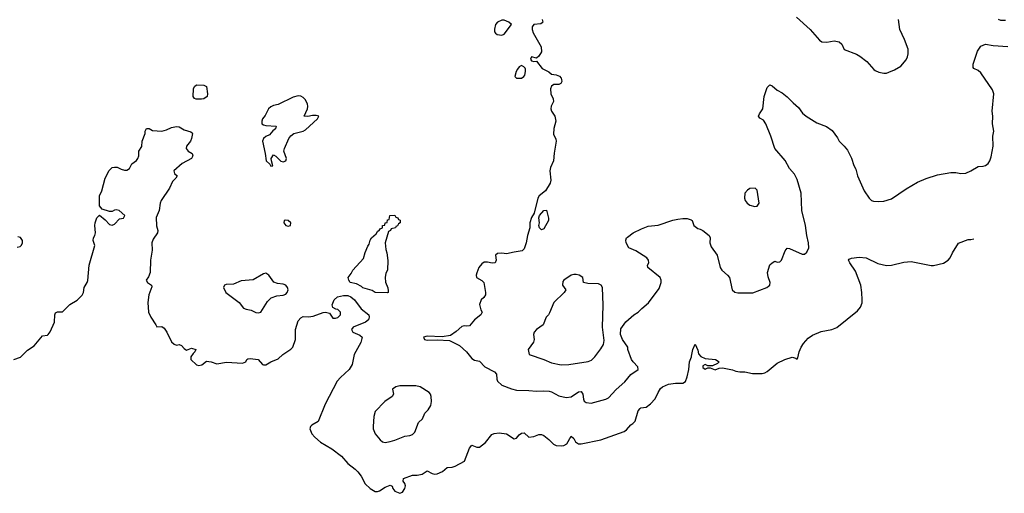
# Model space of a CAD drawing. Header units: inches. Extents: x 1384664 to 1536621, y 460766 to 646467.
# Tile 211 of 256: x 1464586 to 1472520, y 471971 to 475789. Entities that reach past the tile are written whole.
import ezdxf

# ---------------------------------------------------------------- set-up
doc = ezdxf.new("R2010")
doc.units = ezdxf.units.IN
doc.header["$MEASUREMENT"] = 0
doc.layers.add('B4467', color=7, linetype='Continuous')
doc.layers.add('B4477', color=7, linetype='Continuous')

msp = doc.modelspace()

# ---------------------------------------------------------------- linework, layer by layer
at = {"layer": 'B4467', "color": 5}
for points, elevation in [([(1468796, 475790), (1468802, 475770), (1468796.9, 475763.1), (1468784.7, 475755.3), (1468730, 475748.7), (1468716, 475730), (1468714.8, 475710), (1468722.5, 475682.5), (1468786.8, 475570), (1468790.8, 475530), (1468770, 475495.3), (1468750, 475478), (1468710, 475488), (1468701, 475470), (1468710, 475458), (1468730, 475452), (1468750, 475454), (1468795.3, 475395.3), (1468850, 475367.3), (1468870, 475350.7), (1468910, 475344), (1468934.6, 475334.6), (1468950, 475318), (1468953.2, 475306.8), (1468953.4, 475290), (1468946.8, 475273.2), (1468930, 475265.2), (1468890, 475266), (1468870, 475253.2), (1468863.7, 475230), (1468866.7, 475190), (1468884.9, 475150), (1468887.3, 475130), (1468867.3, 475092.7), (1468864.9, 475070), (1468870.7, 475050), (1468899.3, 475010), (1468905.5, 474970), (1468888.8, 474911.2), (1468886.2, 474866.2), (1468905.8, 474825.8), (1468908.2, 474810), (1468891.8, 474711.8), (1468887.2, 474650), (1468864, 474596), (1468859, 474570), (1468865.8, 474494.2), (1468860.7, 474470), (1468823.8, 474410), (1468770.7, 474370), (1468760.4, 474350), (1468731.3, 474230), (1468710, 474195.3), (1468697.1, 474150), (1468695.5, 474110), (1468677.1, 474050), (1468668.5, 473990), (1468650, 473941.2), (1468635.8, 473924.2), (1468570, 473915.1), (1468510, 473900.7), (1468470, 473906), (1468435.3, 473904.7), (1468421, 473890), (1468424.9, 473850), (1468418, 473830), (1468392.8, 473827.2), (1468355.2, 473835.2), (1468330, 473834.7), (1468310, 473821.6), (1468284.9, 473790), (1468268.3, 473748.3), (1468264.4, 473730), (1468267.3, 473710), (1468310, 473686), (1468326, 473670), (1468340.7, 473590), (1468338.8, 473570), (1468326, 473550), (1468304.7, 473530), (1468291.6, 473491.6), (1468302, 473450), (1468312, 473430), (1468302, 473410), (1468250, 473369), (1468210, 473321.2), (1468190, 473317.2), (1468170, 473321.2), (1468150, 473315.3), (1468104.4, 473275.6), (1468056.9, 473243.1), (1467990, 473232.8), (1467870, 473238.8), (1467839.3, 473230), (1467848.5, 473210), (1467870, 473204.8), (1467950, 473206.7), (1468050, 473202.2), (1468130, 473161.1), (1468185.5, 473110), (1468230, 473056.4), (1468250, 473043), (1468290, 473036.3), (1468334.4, 472990), (1468410.7, 472950), (1468427.3, 472930), (1468430.4, 472890), (1468435.8, 472875.8), (1468470, 472843.1), (1468550, 472811.7), (1468590, 472801.1), (1468690, 472799.7), (1468750, 472793.7), (1468810, 472797.8), (1468853, 472793), (1468870, 472788.9), (1468930, 472757.6), (1468990, 472743.6), (1469030, 472749.2), (1469090, 472788.6), (1469110, 472790.3), (1469124.4, 472770), (1469127.9, 472730), (1469134.7, 472714.7), (1469150, 472702.4), (1469190, 472698.8), (1469310, 472728.9), (1469330, 472739.5), (1469393.3, 472806.7), (1469462.7, 472870), (1469510, 472928), (1469569.7, 472970), (1469568.3, 472990), (1469529.9, 473029.9), (1469517.3, 473050), (1469487.3, 473130), (1469486, 473150), (1469443.1, 473210), (1469428.2, 473250), (1469430, 473298), (1469470, 473354), (1469534, 473410), (1469570, 473430.6), (1469598.8, 473461.2), (1469653.3, 473506.7), (1469738.2, 473621.8), (1469755.2, 473670), (1469754.9, 473690), (1469746.6, 473710), (1469646.6, 473790), (1469646, 473810), (1469654.5, 473830), (1469652, 473850), (1469639.3, 473870), (1469550, 473925.1), (1469494, 473950), (1469472.7, 473990), (1469469.6, 474010.4), (1469476, 474030), (1469483.3, 474036.7), (1469529.7, 474070.3), (1469597.2, 474102.8), (1469650, 474123), (1469730, 474133.4), (1469847.9, 474172.1), (1469890, 474180.9), (1469930, 474186.7), (1469965.5, 474185.5), (1469995.9, 474175.9), (1470000, 474173.1)], 640), ([(1464538, 473050), (1464591.9, 473068.1), (1464650, 473124), (1464701.2, 473158.8), (1464770, 473241), (1464810, 473246), (1464814, 473250), (1464830, 473272), (1464867.3, 473350), (1464869.6, 473410.4), (1464875.1, 473424.9), (1464890, 473433.4), (1464930, 473434.8), (1464990, 473494), (1465050, 473527.3), (1465090, 473567.3), (1465099.6, 473590), (1465104.5, 473630), (1465129.7, 473670.3), (1465134.2, 473685.8), (1465144.5, 473810), (1465191.7, 473968.3), (1465178, 474010), (1465180.9, 474030), (1465192.3, 474050), (1465197, 474070), (1465191.5, 474130), (1465193.6, 474150), (1465207.9, 474192.1), (1465230, 474212), (1465275.1, 474175.1), (1465310, 474138), (1465330, 474132.7), (1465350, 474141.3), (1465390, 474183), (1465422, 474190), (1465432, 474210), (1465388, 474250), (1465364.5, 474255.5), (1465350, 474253.2), (1465330, 474241.2), (1465310, 474241.2), (1465250, 474262), (1465229.5, 474289.5), (1465229.2, 474370), (1465249, 474410), (1465274, 474510), (1465306.3, 474573.7), (1465330, 474596), (1465350, 474600.7), (1465370, 474599.1), (1465403, 474583), (1465430, 474576), (1465450, 474576.5), (1465471.8, 474590), (1465490, 474626.8), (1465526.6, 474653.4), (1465538.4, 474670), (1465545.1, 474690), (1465546, 474730), (1465570, 474766), (1465572.6, 474810), (1465596.3, 474870), (1465596.2, 474890), (1465608.2, 474911.8), (1465630, 474912.4), (1465656.1, 474896.1), (1465730, 474891.4), (1465770, 474902), (1465810, 474920.9), (1465850, 474928.9), (1465870, 474926.3), (1465910, 474901.5), (1465965.7, 474885.7), (1465975.8, 474875.8), (1465978.4, 474870), (1465970.3, 474829.7), (1465961.6, 474810), (1465930.4, 474770), (1465928.5, 474750), (1465944, 474730), (1465976, 474710), (1465980.7, 474690), (1465970.3, 474669.7), (1465894, 474630), (1465826.8, 474570), (1465832, 474550), (1465854, 474530), (1465844.7, 474510), (1465816.7, 474483.3), (1465793, 474430), (1465725.3, 474330), (1465716.5, 474310), (1465708.5, 474250), (1465685.3, 474194.7), (1465687.6, 474127.6), (1465699.1, 474090), (1465696.3, 474070), (1465661.5, 474018.5), (1465651.4, 473990), (1465654.4, 473930), (1465639.2, 473850), (1465637.8, 473750), (1465624.7, 473715.3), (1465605.5, 473690), (1465616, 473670), (1465647.3, 473650), (1465650, 473634), (1465627, 473570), (1465618.7, 473510), (1465624.4, 473430), (1465641.6, 473390), (1465682.8, 473330), (1465690, 473312), (1465730, 473316), (1465750, 473301), (1465770.5, 473270), (1465810, 473192), (1465830, 473172), (1465850, 473166), (1465870, 473171.3), (1465890, 473161), (1465910, 473138), (1465930, 473126), (1465970, 473141), (1466004.7, 473130), (1465998, 473110), (1465982.8, 473097.2), (1465964.7, 473070), (1465964.7, 473050), (1466010, 473006.8), (1466030, 473001), (1466053.2, 473006.8), (1466090, 473036), (1466130, 473030.8), (1466174.4, 473014.4), (1466252.5, 473027.5), (1466380.2, 473019.8), (1466408, 473030), (1466415.3, 473050), (1466424.5, 473055.5), (1466443, 473057), (1466508.5, 473048.6), (1466542.8, 473010), (1466550, 473006), (1466570, 473006.4), (1466609.7, 473030.3), (1466670, 473054.9), (1466707, 473090), (1466770, 473133.1), (1466786.9, 473150), (1466808.8, 473210), (1466808.3, 473291.7), (1466830, 473362), (1466850, 473386), (1466870, 473395.5), (1466913.5, 473393.5), (1466950, 473397.8), (1467030, 473427.4), (1467050.7, 473430.7), (1467082.8, 473422.8), (1467110, 473383.8), (1467130, 473382.6), (1467150, 473388.1), (1467170, 473408.2), (1467171.6, 473430), (1467150, 473451.6), (1467134, 473454), (1467109.2, 473469.2), (1467105.1, 473490), (1467120.5, 473530), (1467145.9, 473554.1), (1467193.9, 473566.1), (1467230, 473566.5), (1467255, 473555), (1467282.5, 473530), (1467338.2, 473458.2), (1467399.3, 473410), (1467401.6, 473390), (1467397.1, 473370), (1467373, 473350), (1467272, 473310), (1467259.6, 473290), (1467270.5, 473270), (1467326.8, 473246.8), (1467344.4, 473230), (1467333.5, 473186.5), (1467281.6, 473090), (1467265, 473010), (1467239.6, 472970), (1467170, 472905.7), (1467145.3, 472874.7), (1467046.5, 472690), (1466990.7, 472550), (1466940.4, 472519.6), (1466930.2, 472509.8), (1466923.6, 472490), (1466940.8, 472450), (1466964.6, 472424.6), (1467010, 472383), (1467100.7, 472330), (1467178.8, 472270), (1467230.2, 472210.2), (1467290, 472165.3), (1467310, 472144.2), (1467336.9, 472110), (1467370, 472047.7), (1467410.7, 472010), (1467450, 471986.4), (1467470, 471984.4), (1467484, 471990), (1467530, 472020.3), (1467570, 472035.5), (1467587.7, 472027.7), (1467594, 472010), (1467610, 471988), (1467650, 471970.8), (1467670, 471978.8), (1467689.3, 472010), (1467695.1, 472030), (1467689.3, 472050), (1467676, 472070), (1467679, 472090), (1467750, 472115.8), (1467790, 472117.4), (1467830, 472126), (1467870, 472153), (1467910.7, 472130), (1467930, 472124.7), (1467950, 472126.5), (1467993.3, 472146.7), (1468030, 472178), (1468070, 472182), (1468096, 472190), (1468170, 472230.8), (1468210, 472335.5), (1468230, 472358.4), (1468270, 472343.1), (1468290, 472341.6), (1468339.2, 472380.8), (1468390, 472444), (1468410, 472454), (1468450, 472457.3), (1468510, 472450.5), (1468570, 472411), (1468590, 472416), (1468610, 472441), (1468630, 472456), (1468650, 472458), (1468690, 472424.4), (1468730, 472428.4), (1468770, 472446), (1468790, 472445.5), (1468810, 472436.3), (1468850, 472405.5), (1468887.6, 472367.6), (1468910, 472357.3), (1468950, 472353.4), (1468970, 472356.5), (1468995.8, 472370), (1469030, 472432.7), (1469050, 472413.4), (1469065.5, 472385.5), (1469090, 472370.2), (1469110, 472368.6), (1469270, 472401.5), (1469456, 472470), (1469476.3, 472483.7), (1469510, 472524), (1469527, 472533), (1469546.6, 472553.4), (1469570, 472634.8), (1469584.9, 472655.1), (1469590, 472659.1), (1469635.5, 472664.5), (1469670, 472691), (1469707.3, 472732.7), (1469730, 472782.8), (1469750, 472814.8), (1469765.2, 472830), (1469815.3, 472850), (1469870, 472858.2), (1469930, 472859.5), (1469950, 472872.7), (1469964.7, 472910), (1469978, 472970), (1469984.7, 473030), (1469998.9, 473070), (1470000, 473076)], 620), ([(1464565.2, 473954.8), (1464590, 473961), (1464599, 473970), (1464609, 473990), (1464609, 474010), (1464592.7, 474032.7), (1464570, 474039)], 640)]:
    msp.add_lwpolyline(points, dxfattribs=dict(at, elevation=elevation))
for points, elevation in [([(1468490, 475783.7), (1468470, 475783.7), (1468436, 475770), (1468421, 475750), (1468411.6, 475711.6), (1468412, 475690), (1468419.6, 475679.6), (1468434, 475670), (1468470, 475662.8), (1468490, 475671.3), (1468548, 475750), (1468528.7, 475770)], 640), ([(1468630, 475419.7), (1468610, 475409.7), (1468597.6, 475390), (1468587, 475370), (1468576.3, 475330), (1468590, 475318), (1468630, 475318), (1468649.6, 475330.4), (1468657.6, 475342.4), (1468662.9, 475370), (1468662.9, 475390), (1468658.3, 475398.3), (1468649.3, 475410)], 640), ([(1466007.2, 475147.2), (1465994.2, 475154.2), (1465983.1, 475170), (1465985.2, 475230), (1465995.3, 475250), (1466010, 475264.7), (1466070, 475262), (1466092, 475250), (1466098.8, 475190), (1466096.3, 475170), (1466068.9, 475151.1), (1466050, 475147.4)], 620), ([(1466830, 475174.3), (1466790, 475165.1), (1466670, 475105.1), (1466630, 475096), (1466610, 475086.6), (1466590, 475069.3), (1466563.4, 475016.6), (1466541.6, 474990), (1466535.8, 474970), (1466537.1, 474950), (1466550, 474940.3), (1466570, 474934.9), (1466652, 474930), (1466647.3, 474910), (1466626.3, 474893.7), (1466598.3, 474861.7), (1466570, 474847.3), (1466550.5, 474830), (1466543, 474810), (1466564.9, 474710), (1466571, 474651), (1466602.8, 474622.8), (1466610, 474607.7), (1466626, 474610), (1466614, 474650), (1466613.2, 474670), (1466630, 474698), (1466650, 474687.3), (1466690, 474648.4), (1466710, 474643.1), (1466729.6, 474650.4), (1466735.6, 474670), (1466715.1, 474730), (1466719.1, 474750), (1466753.3, 474830), (1466770, 474851.5), (1466795.1, 474870), (1466870, 474890.2), (1466890, 474902), (1466985.1, 474990), (1466997.2, 475010), (1466975.8, 475015.8), (1466944.4, 475015.6), (1466907.9, 475007.9), (1466878, 475010), (1466905.6, 475070), (1466907.8, 475090), (1466904.2, 475110), (1466885.3, 475145.3), (1466870, 475160.5), (1466850.9, 475170.9)], 640), ([(1468790, 474095.3), (1468775.3, 474110), (1468769.2, 474130), (1468774, 474150), (1468769, 474191), (1468775.3, 474210), (1468809.3, 474250.7), (1468830, 474252), (1468846, 474190), (1468846, 474170), (1468810, 474104)], 640), ([(1466730, 474173.6), (1466718, 474170), (1466713.4, 474150), (1466730, 474130.7), (1466750, 474124.9), (1466768.7, 474130), (1466770, 474152.3), (1466750, 474169.3)], 640), ([(1467550, 473587), (1467450, 473589.7), (1467426.2, 473606.2), (1467350, 473627.6), (1467339.1, 473639.1), (1467299.5, 473659.5), (1467249.4, 473670), (1467237.2, 473690), (1467234, 473710), (1467258, 473742), (1467270, 473770.8), (1467356.5, 473863.5), (1467370, 473912), (1467390, 473962), (1467402, 473978), (1467410, 474012), (1467422, 474030), (1467458, 474062), (1467470, 474082), (1467486.3, 474093.7), (1467490, 474102), (1467509, 474111), (1467510, 474131), (1467528, 474132), (1467530, 474152), (1467546, 474154), (1467550, 474174), (1467562, 474178), (1467568, 474210), (1467610, 474214), (1467618, 474198), (1467632.7, 474192.7), (1467638, 474178), (1467652.7, 474172.7), (1467652, 474150), (1467638, 474142), (1467630, 474126), (1467618, 474122), (1467614, 474110), (1467578, 474102), (1467574, 474090), (1467558, 474082), (1467530.8, 473990), (1467536, 473936), (1467544.7, 473910), (1467553.7, 473846.3), (1467550.4, 473770), (1467535.5, 473744.5), (1467530.3, 473710), (1467532.3, 473672.3), (1467553.7, 473626.3), (1467556.3, 473603.7), (1467554.8, 473590)], 620), ([(1466570, 473745.2), (1466550, 473739.3), (1466467.1, 473692.9), (1466370, 473684.5), (1466310, 473656.2), (1466250, 473655.1), (1466237.3, 473650), (1466228.4, 473630), (1466248, 473590), (1466353.7, 473510), (1466390, 473462.4), (1466410, 473454), (1466450, 473446.7), (1466490, 473427.2), (1466510, 473427), (1466530, 473430.7), (1466582.9, 473517.1), (1466613.3, 473546.7), (1466656.6, 473563.4), (1466710, 473566.8), (1466730, 473575.6), (1466742, 473590), (1466748.5, 473610), (1466744.7, 473630), (1466730, 473647.6), (1466710, 473656.9), (1466663.3, 473663.3), (1466632.7, 473672.7), (1466593.2, 473730)], 640), ([(1469070, 473735.6), (1469050, 473735.6), (1469030, 473729.4), (1468971, 473690), (1468962.5, 473677.5), (1468958.8, 473650), (1468986.8, 473610), (1468972.7, 473590), (1468888.9, 473510), (1468855.1, 473424.9), (1468847.7, 473410), (1468829.1, 473390.9), (1468804.4, 473330), (1468750.3, 473290), (1468732.2, 473270), (1468727.3, 473250), (1468730.5, 473210), (1468727.3, 473190), (1468684, 473130), (1468691.3, 473090), (1468810, 473049.2), (1468870, 473022.8), (1468950, 473006.5), (1469010, 473008.2), (1469166.5, 473033.5), (1469194.6, 473045.4), (1469219.6, 473070), (1469270, 473134.4), (1469289.8, 473170.2), (1469296.6, 473203.4), (1469282.1, 473310), (1469288.3, 473488.3), (1469282, 473630), (1469272.3, 473650), (1469250, 473659.7), (1469162.8, 473662.8), (1469129.6, 473669.6), (1469124, 473710), (1469095.3, 473730)], 660), ([(1467776.8, 472836.8), (1467650, 472836.5), (1467617.3, 472830), (1467590.5, 472810), (1467599.1, 472770), (1467587.3, 472750), (1467528, 472712), (1467450.4, 472630), (1467438.7, 472590), (1467434, 472510), (1467435.3, 472490), (1467450.3, 472450), (1467490, 472401.6), (1467510, 472386.4), (1467530, 472381.3), (1467570, 472388.7), (1467610, 472399), (1467689.8, 472430.2), (1467730, 472437.2), (1467750, 472446), (1467770, 472464), (1467799.3, 472540.7), (1467832, 472570), (1467850, 472618), (1467876.3, 472643.7), (1467900.1, 472679.9), (1467905.1, 472710), (1467901.6, 472750), (1467895.6, 472770), (1467884.4, 472784.4), (1467814, 472830)], 640)]:
    msp.add_lwpolyline(points, close=True, dxfattribs=dict(at, elevation=elevation))
at = {"layer": 'B4477', "color": 5}
for points, elevation in [([(1470846, 475810), (1470956.4, 475710), (1471030, 475624), (1471050, 475610.8), (1471090, 475606.8), (1471150, 475618.8), (1471190, 475610.8), (1471210, 475591.3), (1471228.7, 475548.7), (1471330, 475510.4), (1471355.8, 475495.8), (1471412.4, 475452.4), (1471467.9, 475387.9), (1471479.8, 475379.8), (1471510, 475366.8), (1471550, 475358.8), (1471570, 475358.8), (1471590, 475366), (1471634.8, 475385.2), (1471685.6, 475414.4), (1471730, 475464.7), (1471741.2, 475490), (1471745.6, 475514.4), (1471744.5, 475550), (1471715.3, 475630), (1471678.8, 475710), (1471667.4, 475790)], 660), ([(1472470, 475792), (1472490, 475784.6), (1472530, 475786.2)], 660), ([(1470000, 474173.1), (1470004.7, 474170), (1470018, 474130), (1470050, 474104.7), (1470070, 474101), (1470090, 474090.6), (1470141.6, 474050), (1470150.4, 474030), (1470148.2, 473990), (1470157.7, 473957.7), (1470206.7, 473890), (1470230.3, 473790), (1470243.7, 473770), (1470290.4, 473730), (1470304.4, 473710), (1470327.7, 473610), (1470350, 473592.7), (1470373.9, 473586.1), (1470493.7, 473586.3), (1470606, 473630), (1470619.5, 473640.5), (1470629.6, 473650), (1470634, 473670), (1470617.2, 473717.2), (1470611.6, 473750), (1470630, 473811.3), (1470648.7, 473830), (1470670, 473842), (1470690, 473834), (1470710, 473837.3), (1470725.2, 473850), (1470753.5, 473926.5), (1470770, 473946), (1470790, 473944.9), (1470890, 473898), (1470910, 473897.3), (1470930, 473914.8), (1470944.7, 473950), (1470943.5, 473990), (1470929.2, 474049.2), (1470919, 474130), (1470888.7, 474250), (1470883.8, 474390), (1470850, 474499.5), (1470830, 474542.4), (1470788.6, 474590), (1470754.1, 474654.1), (1470670, 474749.6), (1470638, 474850), (1470599.5, 474950), (1470578.4, 474978.4), (1470550, 474995.3), (1470539, 475010), (1470546.6, 475030), (1470573.2, 475070), (1470586, 475170), (1470610, 475242), (1470630, 475264.7), (1470650, 475256), (1470690, 475221), (1470730, 475198.8), (1470770, 475166), (1470817.5, 475117.5), (1470861.1, 475081.1), (1470895.2, 475035.2), (1470924.7, 475010), (1471010, 474956.3), (1471088.3, 474928.3), (1471134.2, 474894.2), (1471176.7, 474836.7), (1471190.5, 474810.5), (1471230.5, 474770.5), (1471255.9, 474735.9), (1471290, 474671.3), (1471307.1, 474612.9), (1471323.8, 474583.8), (1471336.4, 474530), (1471390.3, 474410.3), (1471430.4, 474350), (1471450, 474332.4), (1471465.9, 474325.9), (1471510, 474323.1), (1471550, 474326.4), (1471610, 474344.4), (1471730, 474426), (1471820.1, 474479.9), (1471890, 474508.2), (1471982.2, 474537.8), (1472090, 474556), (1472130, 474556.5), (1472170, 474549.1), (1472210, 474551.5), (1472250.7, 474569.3), (1472310, 474606), (1472350, 474606.7), (1472370, 474613.7), (1472390, 474628.4), (1472404, 474650), (1472415.7, 474684.3), (1472430.8, 474770), (1472427.2, 474850), (1472435.1, 474890), (1472425.1, 474950), (1472427.8, 475010), (1472423.5, 475050), (1472437, 475190), (1472424.4, 475224.4), (1472330, 475360.9), (1472310, 475379.5), (1472275.1, 475395.1), (1472270, 475402), (1472269.7, 475430), (1472304.2, 475535.8), (1472330, 475576), (1472370, 475591.3), (1472430, 475581.5), (1472550, 475571.3)], 640), ([(1470000, 473076), (1470009.7, 473130), (1470030, 473172), (1470050, 473124.7), (1470056.5, 473096.5), (1470074.6, 473074.6), (1470110, 473058), (1470192, 473050), (1470222, 473030), (1470210, 473018), (1470170, 472998), (1470130, 472998), (1470110, 473008), (1470090, 472998), (1470090, 472984.7), (1470110, 472972), (1470130, 472982), (1470150, 472982), (1470190, 472966), (1470221.2, 472978.8), (1470250, 472981), (1470330, 472966.8), (1470356.3, 472956.3), (1470390, 472950.6), (1470429.5, 472950.5), (1470490, 472937.4), (1470570, 472936.9), (1470590, 472940.9), (1470610, 472952.6), (1470690, 473019.6), (1470750.4, 473050.4), (1470810, 473068), (1470839.8, 473059.8), (1470850, 473052), (1470857.2, 473062.8), (1470866, 473110), (1470882.9, 473150), (1470901.3, 473178.7), (1470939.3, 473220.7), (1470973.6, 473246.4), (1471044.1, 473275.9), (1471130, 473290.3), (1471170, 473307), (1471338.2, 473441.8), (1471361.6, 473470), (1471374.2, 473505.9), (1471375.6, 473530), (1471373.3, 473590), (1471363.6, 473650), (1471321.7, 473761.7), (1471276, 473830), (1471266, 473850), (1471270, 473858), (1471290, 473866), (1471350, 473874.8), (1471407.9, 473867.9), (1471502, 473822), (1471570, 473807.7), (1471610, 473811), (1471710, 473834), (1471770, 473838.8), (1471930, 473807.7), (1471950, 473807.7), (1472030, 473827.3), (1472069, 473850), (1472085.2, 473870), (1472102.7, 473910), (1472150, 473986), (1472230, 474016), (1472250, 474016), (1472273.7, 474021.8)], 620)]:
    msp.add_lwpolyline(points, dxfattribs=dict(at, elevation=elevation))
at = {"layer": 'B4477', "color": 5, "elevation": 660}
msp.add_lwpolyline([(1470511.8, 474431.8), (1470470, 474427), (1470450, 474415.1), (1470430.6, 474390), (1470425.5, 474350), (1470430.7, 474330), (1470446.8, 474310), (1470470, 474294), (1470510, 474282.8), (1470530, 474286.8), (1470543.7, 474310), (1470530, 474415.3)], close=True, dxfattribs=at)

doc.saveas('drawing.dxf')
